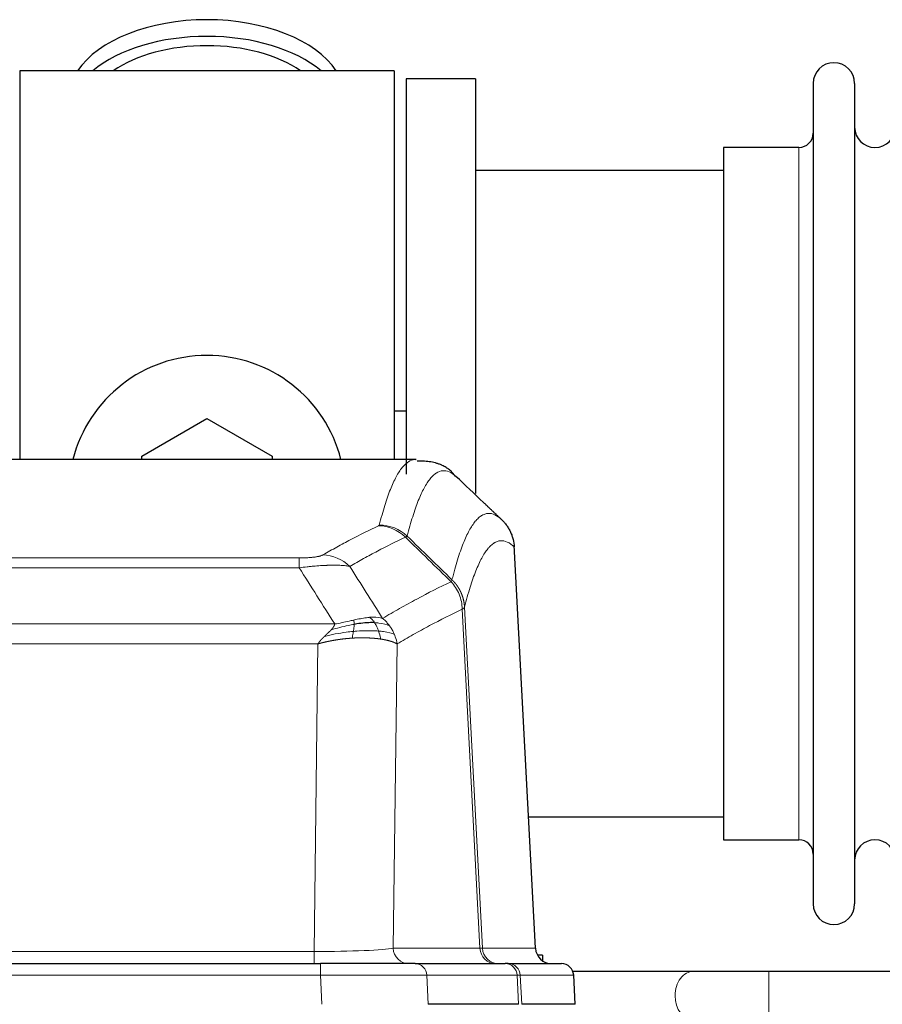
# Model space of a CAD drawing. Header units: inches. Extents: x 0 to 29700, y -16 to 21000.
# Tile 118 of 256: x 6086 to 6298, y 17496 to 17738. Entities that reach past the tile are written whole.
import ezdxf

# ---------------------------------------------------------------- set-up
doc = ezdxf.new("R2010")
doc.units = ezdxf.units.IN
doc.layers.add('1', color=7, linetype='Continuous', true_color=0xffffff)

msp = doc.modelspace()

# ---------------------------------------------------------------- linework, layer by layer
at = {"layer": '1', "color": 2, "linetype": 'Continuous', "lineweight": 25}
for p, q in [((6178.251, 17725.692), (6086.251, 17725.692)), ((6086.251, 17725.692), (6086.251, 17630.092)), ((6178.251, 17725.692), (6178.251, 17630.092)), ((6198.251, 17723.692), (6181.251, 17723.692)), ((6181.251, 17723.692), (6181.251, 17626.506)), ((6198.251, 17723.692), (6198.251, 17621.692)), ((6281.251, 17722.592), (6281.251, 17520.792)), ((6291.451, 17722.592), (6291.451, 17520.792)), ((6277.751, 17706.842), (6259.251, 17706.842)), ((6259.251, 17706.842), (6259.251, 17536.542)), ((6259.256, 17701.192), (6198.251, 17701.192)), ((6116.251, 17630.929), (6132.251, 17640.167)), ((6132.251, 17640.167), (6148.251, 17630.929)), ((6181.225, 17641.954), (6178.243, 17641.954)), ((6116.251, 17630.086), (6116.251, 17630.929)), ((6148.251, 17630.929), (6148.251, 17630.086)), ((6183.685, 17630.086), (5920.816, 17630.086)), ((6183.598, 17630.086), (6183.696, 17630.085)), ((6213.026, 17509.874), (6207.755, 17609.011)), ((6211.312, 17542.192), (6259.256, 17542.192)), ((6259.251, 17536.542), (6277.751, 17536.542)), ((6214.751, 17508.192), (6213.485, 17508.192)), ((6214.751, 17508.192), (6214.751, 17506.784)), ((5944.34, 17506.086), (6160.161, 17506.086)), ((6183.416, 17506.086), (6160.161, 17506.086)), ((6183.416, 17506.086), (6205.59, 17506.086)), ((6206.287, 17506.086), (6205.59, 17506.086)), ((6206.287, 17506.086), (6219.398, 17506.086)), ((6251.802, 17504.192), (6222.185, 17504.192)), ((6222.789, 17496.086), (6222.408, 17503.246)), ((6372.315, 17504.192), (6270.385, 17504.192)), ((6208.87, 17496.086), (6186.616, 17496.086)), ((6222.772, 17496.086), (6209.655, 17496.086))]:
    msp.add_line(p, q, dxfattribs=at)
at = {"layer": '1', "color": 110, "linetype": 'Continuous', "lineweight": 13}
for p, q in [((6277.751, 17706.842), (6277.751, 17536.542)), ((6213.014, 17509.877), (6207.766, 17608.573)), ((5949.579, 17605.88), (6154.922, 17605.88)), ((6154.922, 17603.463), (6154.922, 17605.88)), ((6154.922, 17603.463), (5949.579, 17603.463)), ((6199.367, 17509.877), (6195.015, 17593.269)), ((6195.571, 17593.746), (6199.948, 17509.877)), ((5940.848, 17589.633), (6163.653, 17589.633)), ((6159.54, 17584.734), (5944.961, 17584.734)), ((6158.572, 17509.051), (6159.54, 17584.734)), ((6178.972, 17584.724), (6178.015, 17509.877)), ((6178.015, 17509.877), (6199.367, 17509.877)), ((6199.948, 17509.877), (6213.014, 17509.877)), ((5945.929, 17509.051), (6158.572, 17509.051)), ((6158.572, 17506.086), (6158.572, 17509.051)), ((6160.161, 17506.086), (6160.161, 17503.243)), ((6160.161, 17503.243), (5944.34, 17503.243)), ((6160.454, 17496.086), (6160.161, 17503.243)), ((6208.497, 17503.243), (6186.323, 17503.243)), ((6186.323, 17503.243), (6186.616, 17496.086)), ((6208.87, 17496.086), (6208.497, 17503.243)), ((6222.392, 17503.243), (6209.281, 17503.243)), ((6209.281, 17503.243), (6209.655, 17496.086)), ((6222.772, 17496.086), (6222.392, 17503.243)), ((6270.385, 17492.192), (6270.385, 17504.192))]:
    msp.add_line(p, q, dxfattribs=at)
at = {"layer": '1', "color": 2, "linetype": 'Continuous', "lineweight": 25}
for centre, radius, start, end in [((6286.351, 17722.592), 5.1, 0, 180), ((6296.451, 17711.842), 5, 180, 0), ((6277.751, 17710.342), 3.5, 270, 0), ((6132.251, 17621.692), 34, 14.29875, 165.70125), ((6277.751, 17533.042), 3.5, 0, 90), ((6296.451, 17531.542), 5, 0, 180), ((6286.351, 17520.792), 5.1, 180, 0)]:
    msp.add_arc(centre, radius, start, end, dxfattribs=at)
for centre, major_axis, ratio, start_param, end_param in [((6132.251, 17718.761), (34, 0), 0.5735764, 0.3633693, 2.7782723), ((6132.251, 17714.665), (34, 0), 0.5735764, 0.6009523, 2.5406894), ((6132.251, 17714.665), (-30, 0), 0.5735764, 4.712389, 5.5877152), ((6132.251, 17714.665), (-30, 0), 0.5735764, 3.8370627, 4.712389), ((6217.006, 17510.086), (0, -4), 0.9993908, 4.7647489, 6.2831853), ((6219.398, 17503.086), (0, -3), 0.9993908, 1.6231562, 3.1415927)]:
    msp.add_ellipse(centre, major_axis=major_axis, ratio=ratio, start_param=start_param, end_param=end_param, dxfattribs=at)
at = {"layer": '1', "color": 110, "linetype": 'Continuous', "lineweight": 13}
for centre, major_axis, ratio, start_param, end_param in [((6174.43, 17603.869), (-4.281, 9.037), 0.9659395, 5.0815715, 5.8272089), ((6174.617, 17604.03), (-9.695, 2.45), 0.9931439, 4.2008878, 4.9582972), ((6160.769, 17596.723), (4.97, -8.677), 0.9635717, 1.8622888, 2.6052468), ((6158.652, 17510.086), (20.002, 0.052), 0.0517476, 4.708281, 6.0295934), ((6181.891, 17510.086), (0, 4), 0.9702957, 1.6231562, 3.1415927), ((6179.922, 17510.086), (-20.038, 0.208), 0.001459, 2.8976729, 3.1068244), ((6203.243, 17510.086), (0, -4), 0.9702957, 4.7647489, 6.2831853), ((6203.94, 17510.086), (0, -4), 0.9993908, 4.7647489, 6.2831853), ((6183.416, 17503.086), (0, -3), 0.9702957, 1.6231562, 3.1415927), ((6205.59, 17503.086), (0, -3), 0.9702957, 1.6231562, 3.1415927), ((6206.287, 17503.086), (0, -3), 0.9993908, 1.6231562, 3.1415927), ((6160.109, 17503.086), (27.018, 0.123), 0.0058026, 0.2445567, 1.5688664), ((6182.269, 17503.086), (27.029, 0.156), 0.000812, 0.0348973, 0.2440488), ((6251.802, 17498.192), (0, -6), 0.7432941, 3.1371748, 4.712389), ((6251.802, 17498.192), (0, -6), 0.7432941, 4.712389, 6.2831853)]:
    msp.add_ellipse(centre, major_axis=major_axis, ratio=ratio, start_param=start_param, end_param=end_param, dxfattribs=at)
for points, knots in [([(6174.617, 17613.965), (6175.055, 17615.704), (6175.945, 17618.901), (6176.866, 17621.535), (6177.568, 17623.3), (6177.804, 17623.853), (6178.28, 17624.89), (6178.52, 17625.373), (6179.245, 17626.716), (6179.736, 17627.47), (6180.36, 17628.237), (6180.485, 17628.382), (6180.736, 17628.654), (6181.115, 17629.034), (6181.497, 17629.336), (6182.268, 17629.833), (6182.881, 17630.057), (6183.504, 17630.086), (6183.598, 17630.086)], [0, 0, 0, 0, 0.1619105, 0.3238211, 0.3238211, 0.4047764, 0.4047764, 0.4857316, 0.4857316, 0.6476422, 0.6476422, 0.6881198, 0.6881198, 0.7285974, 0.8095527, 0.8095527, 0.9714633, 1, 1, 1, 1]), ([(6193.459, 17625.94), (6192.901, 17626.452), (6191.799, 17627.196), (6190.189, 17627.467), (6189.146, 17627.085), (6188.374, 17626.588), (6187.991, 17626.286), (6187.612, 17625.905), (6187.36, 17625.634), (6187.235, 17625.489), (6186.611, 17624.722), (6186.119, 17623.968), (6185.392, 17622.625), (6185.152, 17622.142), (6184.676, 17621.107), (6184.44, 17620.554), (6183.737, 17618.79), (6182.815, 17616.158), (6181.923, 17612.964), (6181.485, 17611.227)], [0, 0, 0, 0, 0.125, 0.25, 0.375, 0.375, 0.4375, 0.46875, 0.46875, 0.5, 0.5, 0.625, 0.625, 0.6875, 0.6875, 0.75, 0.75, 0.875, 1, 1, 1, 1]), ([(6192.482, 17600.512), (6192.538, 17600.734), (6192.593, 17600.955), (6192.706, 17601.391), (6192.874, 17602.039), (6193.27, 17603.502), (6193.613, 17604.673), (6194.306, 17606.908), (6195.247, 17609.595), (6196.705, 17612.752), (6197.709, 17614.275), (6198.283, 17614.967), (6198.347, 17615.042), (6198.475, 17615.186), (6198.668, 17615.397), (6199.119, 17615.839), (6199.511, 17616.137), (6199.839, 17616.339), (6199.905, 17616.377), (6200.037, 17616.449), (6200.235, 17616.549), (6200.7, 17616.737), (6201.103, 17616.815), (6201.915, 17616.861), (6203.012, 17616.632), (6204.14, 17615.817), (6204.711, 17615.263)], [0, 0, 0, 0, 0.015625, 0.015625, 0.03125, 0.0625, 0.125, 0.125, 0.25, 0.375, 0.5, 0.5, 0.515625, 0.515625, 0.53125, 0.5625, 0.625, 0.625, 0.640625, 0.640625, 0.65625, 0.6875, 0.75, 0.75, 0.875, 1, 1, 1, 1]), ([(6160.769, 17606.629), (6161.903, 17607.281), (6163.038, 17607.92), (6165.31, 17609.17), (6166.448, 17609.782), (6169.863, 17611.575), (6172.145, 17612.717), (6174.43, 17613.804)], [0, 0, 0, 0, 0.25, 0.25, 0.5, 0.5, 1, 1, 1, 1]), ([(6174.617, 17613.965), (6174.611, 17613.938), (6174.592, 17613.911), (6174.529, 17613.857), (6174.486, 17613.83), (6174.43, 17613.804)], [0, 0, 0, 0, 0.5, 0.5, 1, 1, 1, 1]), ([(6181.026, 17610.987), (6178.738, 17609.898), (6176.454, 17608.755), (6173.035, 17606.96), (6171.896, 17606.348), (6169.621, 17605.096), (6168.484, 17604.457), (6167.349, 17603.804)], [0, 0, 0, 0, 0.5, 0.5, 0.75, 0.75, 1, 1, 1, 1]), ([(6207.766, 17608.573), (6207.197, 17609.118), (6206.072, 17609.918), (6204.978, 17610.135), (6204.169, 17610.079), (6203.767, 17609.997), (6203.303, 17609.806), (6203.105, 17609.703), (6202.974, 17609.631), (6202.908, 17609.592), (6202.58, 17609.387), (6202.19, 17609.087), (6201.74, 17608.641), (6201.548, 17608.429), (6201.42, 17608.283), (6201.357, 17608.208), (6200.784, 17607.512), (6199.783, 17605.985), (6198.328, 17602.824), (6196.922, 17598.793), (6196.016, 17595.525), (6195.571, 17593.746)], [0, 0, 0, 0, 0.125, 0.25, 0.25, 0.3125, 0.34375, 0.359375, 0.359375, 0.375, 0.375, 0.4375, 0.46875, 0.484375, 0.484375, 0.5, 0.5, 0.625, 0.75, 0.875, 1, 1, 1, 1]), ([(6160.769, 17606.629), (6160.748, 17606.617), (6160.726, 17606.605), (6160.68, 17606.581), (6160.655, 17606.569), (6160.58, 17606.533), (6160.526, 17606.51), (6160.408, 17606.463), (6160.344, 17606.44), (6160.208, 17606.394), (6160.134, 17606.371), (6159.977, 17606.327), (6159.893, 17606.305), (6159.758, 17606.272), (6159.711, 17606.262), (6159.615, 17606.24), (6159.565, 17606.23), (6159.411, 17606.199), (6159.303, 17606.179), (6159.075, 17606.14), (6158.955, 17606.121), (6158.766, 17606.094), (6158.669, 17606.081), (6158.568, 17606.068), (6158.5, 17606.06), (6158.465, 17606.056), (6158.29, 17606.035), (6158.146, 17606.02), (6157.699, 17605.978), (6157.382, 17605.954), (6156.962, 17605.93), (6156.877, 17605.926), (6156.704, 17605.917), (6156.617, 17605.914), (6156.356, 17605.903), (6156.18, 17605.897), (6155.825, 17605.888), (6155.646, 17605.885), (6155.286, 17605.881), (6155.104, 17605.88), (6154.922, 17605.88)], [0, 0, 0, 0, 0.03125, 0.03125, 0.0625, 0.0625, 0.125, 0.125, 0.1875, 0.1875, 0.25, 0.25, 0.3125, 0.3125, 0.34375, 0.34375, 0.375, 0.375, 0.4375, 0.4375, 0.5, 0.5, 0.53125, 0.546875, 0.546875, 0.5625, 0.5625, 0.625, 0.625, 0.75, 0.75, 0.78125, 0.78125, 0.8125, 0.8125, 0.875, 0.875, 0.9375, 0.9375, 1, 1, 1, 1]), ([(6167.349, 17603.804), (6167.051, 17603.86), (6166.725, 17603.907), (6166.012, 17603.987), (6165.625, 17604.019), (6164.997, 17604.054), (6164.725, 17604.066), (6164.44, 17604.075), (6164.325, 17604.078), (6164.267, 17604.079), (6164.091, 17604.083), (6163.972, 17604.085), (6163.37, 17604.092), (6162.861, 17604.088), (6162.189, 17604.071), (6162.052, 17604.067), (6161.845, 17604.06), (6161.776, 17604.058), (6161.636, 17604.053), (6161.566, 17604.05), (6161.214, 17604.036), (6160.927, 17604.022), (6160.051, 17603.973), (6159.446, 17603.93), (6158.743, 17603.872), (6158.664, 17603.865), (6158.506, 17603.852), (6158.427, 17603.845), (6158.189, 17603.824), (6158.03, 17603.809), (6157.55, 17603.763), (6157.228, 17603.731), (6156.252, 17603.627), (6155.592, 17603.549), (6154.922, 17603.463)], [0, 0, 0, 0, 0.125, 0.125, 0.25, 0.25, 0.3125, 0.328125, 0.328125, 0.34375, 0.34375, 0.375, 0.375, 0.5, 0.5, 0.53125, 0.53125, 0.546875, 0.546875, 0.5625, 0.5625, 0.625, 0.625, 0.75, 0.75, 0.765625, 0.765625, 0.78125, 0.78125, 0.8125, 0.8125, 0.875, 0.875, 1, 1, 1, 1]), ([(6175.416, 17591.01), (6176.814, 17591.844), (6178.213, 17592.657), (6181.016, 17594.242), (6182.418, 17595.014), (6186.632, 17597.269), (6189.448, 17598.69), (6192.27, 17600.029)], [0, 0, 0, 0, 0.25, 0.25, 0.5, 0.5, 1, 1, 1, 1]), ([(6192.482, 17600.512), (6192.461, 17600.463), (6192.445, 17600.387), (6192.387, 17600.214), (6192.345, 17600.117), (6192.27, 17600.029)], [0, 0, 0, 0, 0.5, 0.5, 1, 1, 1, 1]), ([(6192.27, 17600.029), (6192.678, 17599.584), (6193.051, 17599.099), (6193.71, 17598.062), (6193.995, 17597.509), (6194.467, 17596.357), (6194.652, 17595.757), (6194.916, 17594.528), (6194.994, 17593.9), (6195.015, 17593.269)], [0, 0, 0, 0, 0.25, 0.25, 0.5, 0.5, 0.75, 0.75, 1, 1, 1, 1]), ([(6192.482, 17600.512), (6192.494, 17600.499), (6192.52, 17600.475), (6192.558, 17600.438), (6192.596, 17600.4), (6192.634, 17600.362), (6192.672, 17600.323), (6192.711, 17600.283), (6192.749, 17600.243), (6192.788, 17600.203), (6192.827, 17600.162), (6192.866, 17600.121), (6192.904, 17600.079), (6192.943, 17600.036), (6192.982, 17599.993), (6193.021, 17599.949), (6193.061, 17599.905), (6193.1, 17599.86), (6193.139, 17599.814), (6193.178, 17599.768), (6193.217, 17599.722), (6193.256, 17599.675), (6193.296, 17599.627), (6193.335, 17599.579), (6193.374, 17599.53), (6193.413, 17599.48), (6193.452, 17599.43), (6193.492, 17599.379), (6193.531, 17599.328), (6193.57, 17599.276), (6193.609, 17599.224), (6193.647, 17599.17), (6193.686, 17599.117), (6193.725, 17599.062), (6193.764, 17599.007), (6193.802, 17598.952), (6193.84, 17598.895), (6193.879, 17598.838), (6193.917, 17598.781), (6193.955, 17598.723), (6193.993, 17598.664), (6194.03, 17598.605), (6194.068, 17598.544), (6194.105, 17598.484), (6194.142, 17598.422), (6194.179, 17598.36), (6194.216, 17598.298), (6194.252, 17598.234), (6194.288, 17598.17), (6194.324, 17598.106), (6194.36, 17598.04), (6194.395, 17597.974), (6194.431, 17597.908), (6194.466, 17597.84), (6194.5, 17597.772), (6194.534, 17597.704), (6194.568, 17597.635), (6194.602, 17597.565), (6194.635, 17597.494), (6194.67, 17597.418), (6194.707, 17597.336), (6194.746, 17597.249), (6194.783, 17597.162), (6194.82, 17597.074), (6194.856, 17596.986), (6194.891, 17596.897), (6194.925, 17596.808), (6194.959, 17596.719), (6194.991, 17596.629), (6195.023, 17596.54), (6195.054, 17596.45), (6195.084, 17596.359), (6195.113, 17596.269), (6195.141, 17596.178), (6195.169, 17596.087), (6195.195, 17595.995), (6195.221, 17595.903), (6195.246, 17595.811), (6195.27, 17595.719), (6195.293, 17595.627), (6195.315, 17595.534), (6195.337, 17595.442), (6195.357, 17595.349), (6195.377, 17595.255), (6195.396, 17595.162), (6195.414, 17595.069), (6195.431, 17594.975), (6195.447, 17594.881), (6195.462, 17594.787), (6195.477, 17594.693), (6195.49, 17594.599), (6195.503, 17594.504), (6195.514, 17594.41), (6195.525, 17594.315), (6195.535, 17594.22), (6195.544, 17594.126), (6195.552, 17594.031), (6195.56, 17593.936), (6195.566, 17593.841), (6195.569, 17593.777), (6195.571, 17593.746)], [0, 0, 0, 0, 0.0069372, 0.0139334, 0.0209887, 0.028103, 0.0352764, 0.0425088, 0.0498003, 0.0571509, 0.0645605, 0.0720292, 0.0795569, 0.0871437, 0.0947896, 0.1024945, 0.1102584, 0.1180815, 0.1259636, 0.1339048, 0.141905, 0.1499643, 0.1580827, 0.1662601, 0.1744966, 0.1827922, 0.1911468, 0.1995605, 0.2080333, 0.2165651, 0.225156, 0.233806, 0.2425151, 0.2512832, 0.2601104, 0.2689967, 0.277942, 0.2869465, 0.29601, 0.3051325, 0.3143142, 0.3235549, 0.3328547, 0.3422136, 0.3516315, 0.3611085, 0.3706446, 0.3802398, 0.3898941, 0.3996074, 0.4093798, 0.4192113, 0.4291019, 0.4390515, 0.4490602, 0.459128, 0.4692549, 0.4794409, 0.4896859, 0.4999901, 0.5124905, 0.524991, 0.5374914, 0.5499918, 0.5624922, 0.5749926, 0.587493, 0.5999934, 0.6124937, 0.6249941, 0.6374944, 0.6499948, 0.6624951, 0.6749954, 0.6874957, 0.699996, 0.7124963, 0.7249966, 0.7374968, 0.7499971, 0.7624973, 0.7749976, 0.7874978, 0.799998, 0.8124982, 0.8249984, 0.8374986, 0.8499988, 0.8624989, 0.8749991, 0.8874992, 0.8999993, 0.9124995, 0.9249996, 0.9374997, 0.9499998, 0.9624998, 0.9749999, 0.9875, 1, 1, 1, 1]), ([(6195.015, 17593.269), (6192.329, 17591.994), (6189.649, 17590.644), (6185.639, 17588.508), (6184.303, 17587.777), (6181.636, 17586.279), (6180.303, 17585.511), (6178.972, 17584.724)], [0, 0, 0, 0, 0.5, 0.5, 0.75, 0.75, 1, 1, 1, 1]), ([(6195.571, 17593.746), (6195.571, 17593.744), (6195.569, 17593.74), (6195.566, 17593.729), (6195.559, 17593.712), (6195.547, 17593.689), (6195.529, 17593.659), (6195.5, 17593.622), (6195.458, 17593.578), (6195.414, 17593.54), (6195.376, 17593.51), (6195.351, 17593.491), (6195.324, 17593.472), (6195.298, 17593.453), (6195.27, 17593.435), (6195.242, 17593.416), (6195.214, 17593.397), (6195.186, 17593.379), (6195.157, 17593.36), (6195.129, 17593.342), (6195.1, 17593.324), (6195.072, 17593.305), (6195.043, 17593.287), (6195.024, 17593.275), (6195.015, 17593.269)], [0, 0, 0, 0, 0.0092499, 0.0337179, 0.073404, 0.128308, 0.1984299, 0.2837694, 0.3843264, 0.5001005, 0.5424888, 0.5838484, 0.6241794, 0.6634821, 0.7017567, 0.7390032, 0.7752221, 0.8104134, 0.8445775, 0.8777146, 0.909825, 0.9409091, 0.9709673, 1, 1, 1, 1]), ([(6162.783, 17588.189), (6162.791, 17588.198), (6162.806, 17588.215), (6162.83, 17588.241), (6162.853, 17588.266), (6162.876, 17588.292), (6162.899, 17588.317), (6162.921, 17588.342), (6162.943, 17588.367), (6162.965, 17588.392), (6162.986, 17588.417), (6163.007, 17588.442), (6163.028, 17588.466), (6163.048, 17588.491), (6163.068, 17588.515), (6163.088, 17588.54), (6163.107, 17588.564), (6163.126, 17588.588), (6163.145, 17588.611), (6163.163, 17588.635), (6163.181, 17588.659), (6163.199, 17588.682), (6163.216, 17588.706), (6163.233, 17588.729), (6163.25, 17588.752), (6163.266, 17588.775), (6163.282, 17588.798), (6163.298, 17588.82), (6163.313, 17588.843), (6163.328, 17588.866), (6163.343, 17588.888), (6163.357, 17588.91), (6163.371, 17588.932), (6163.385, 17588.954), (6163.398, 17588.976), (6163.411, 17588.998), (6163.424, 17589.02), (6163.436, 17589.041), (6163.448, 17589.062), (6163.46, 17589.084), (6163.471, 17589.105), (6163.483, 17589.126), (6163.493, 17589.147), (6163.504, 17589.168), (6163.514, 17589.188), (6163.523, 17589.209), (6163.533, 17589.229), (6163.542, 17589.25), (6163.551, 17589.27), (6163.559, 17589.29), (6163.567, 17589.31), (6163.575, 17589.33), (6163.582, 17589.35), (6163.589, 17589.369), (6163.596, 17589.389), (6163.602, 17589.408), (6163.608, 17589.428), (6163.614, 17589.447), (6163.62, 17589.466), (6163.625, 17589.485), (6163.629, 17589.504), (6163.634, 17589.523), (6163.638, 17589.541), (6163.642, 17589.56), (6163.645, 17589.578), (6163.648, 17589.597), (6163.651, 17589.615), (6163.652, 17589.627), (6163.653, 17589.633)], [0, 0, 0, 0, 0.0185022, 0.0368847, 0.0551481, 0.073293, 0.0913199, 0.1092294, 0.1270222, 0.1446988, 0.1622598, 0.1797059, 0.1970378, 0.2142561, 0.2313614, 0.2483544, 0.265236, 0.2820066, 0.2986672, 0.3152184, 0.331661, 0.3479958, 0.3642235, 0.380345, 0.3963611, 0.4122725, 0.4280803, 0.4437851, 0.459388, 0.4748898, 0.4902915, 0.5055939, 0.5207981, 0.535905, 0.5509156, 0.565831, 0.5806521, 0.5953801, 0.6100159, 0.6245607, 0.6390157, 0.6533819, 0.6676604, 0.6818526, 0.6959596, 0.7099825, 0.7239227, 0.7377815, 0.75156, 0.7652597, 0.7788818, 0.7924277, 0.8058989, 0.8192966, 0.8326224, 0.8458776, 0.8590638, 0.8721825, 0.8852351, 0.8982233, 0.9111485, 0.9240124, 0.9368166, 0.9495628, 0.9622525, 0.9748874, 0.9874694, 1, 1, 1, 1]), ([(6168.421, 17589.543), (6167.964, 17589.465), (6167.5, 17589.377), (6165.629, 17588.987), (6164.193, 17588.611), (6162.783, 17588.189)], [0, 0, 0, 0, 0.25, 0.25, 1, 1, 1, 1]), ([(6168.271, 17590.576), (6167.911, 17590.496), (6167.543, 17590.413), (6166.05, 17590.078), (6164.874, 17589.822), (6163.653, 17589.633)], [0, 0, 0, 0, 0.25, 0.25, 1, 1, 1, 1]), ([(6168.253, 17587.801), (6168.265, 17587.879), (6168.276, 17587.956), (6168.321, 17588.266), (6168.35, 17588.498), (6168.394, 17588.942), (6168.409, 17589.155), (6168.419, 17589.418), (6168.421, 17589.481), (6168.421, 17589.543)], [0, 0, 0, 0, 0.125, 0.125, 0.5, 0.5, 0.875, 0.875, 1, 1, 1, 1]), ([(6172.24, 17591.272), (6172.091, 17591.259), (6171.94, 17591.243), (6171.325, 17591.172), (6170.846, 17591.097), (6169.852, 17590.916), (6169.337, 17590.809), (6168.63, 17590.656), (6168.451, 17590.616), (6168.271, 17590.576)], [0, 0, 0, 0, 0.125, 0.125, 0.5, 0.5, 0.875, 0.875, 1, 1, 1, 1]), ([(6168.421, 17589.543), (6168.423, 17589.667), (6168.421, 17589.783), (6168.408, 17590.048), (6168.392, 17590.186), (6168.344, 17590.415), (6168.312, 17590.507), (6168.271, 17590.576)], [0, 0, 0, 0, 0.25, 0.25, 0.625, 0.625, 1, 1, 1, 1]), ([(6175.416, 17591.01), (6174.723, 17591.235), (6173.957, 17591.329), (6172.83, 17591.313), (6172.539, 17591.297), (6172.24, 17591.272)], [0, 0, 0, 0, 0.75, 0.75, 1, 1, 1, 1]), ([(6173.465, 17589.949), (6173.366, 17590.099), (6173.265, 17590.241), (6173.008, 17590.569), (6172.85, 17590.743), (6172.54, 17591.044), (6172.387, 17591.17), (6172.24, 17591.272)], [0, 0, 0, 0, 0.25, 0.25, 0.625, 0.625, 1, 1, 1, 1]), ([(6177.123, 17589.203), (6176.424, 17589.534), (6175.554, 17589.759), (6174.193, 17589.911), (6173.836, 17589.936), (6173.465, 17589.949)], [0, 0, 0, 0, 0.75, 0.75, 1, 1, 1, 1]), ([(6174.451, 17587.887), (6174.42, 17587.977), (6174.387, 17588.068), (6174.253, 17588.432), (6174.14, 17588.704), (6173.891, 17589.229), (6173.754, 17589.482), (6173.563, 17589.797), (6173.514, 17589.874), (6173.465, 17589.949)], [0, 0, 0, 0, 0.125, 0.125, 0.5, 0.5, 0.875, 0.875, 1, 1, 1, 1]), ([(6177.123, 17589.203), (6177, 17589.369), (6176.872, 17589.532), (6176.54, 17589.929), (6176.329, 17590.159), (6175.887, 17590.599), (6175.656, 17590.81), (6175.416, 17591.01)], [0, 0, 0, 0, 0.25, 0.25, 0.625, 0.625, 1, 1, 1, 1]), ([(6161.111, 17586.571), (6161.125, 17586.584), (6161.154, 17586.612), (6161.195, 17586.652), (6161.236, 17586.691), (6161.275, 17586.729), (6161.314, 17586.766), (6161.351, 17586.802), (6161.387, 17586.836), (6161.423, 17586.87), (6161.457, 17586.903), (6161.49, 17586.934), (6161.522, 17586.965), (6161.553, 17586.994), (6161.583, 17587.022), (6161.612, 17587.05), (6161.64, 17587.076), (6161.667, 17587.101), (6161.693, 17587.125), (6161.717, 17587.149), (6161.741, 17587.171), (6161.764, 17587.192), (6161.785, 17587.212), (6161.806, 17587.231), (6161.825, 17587.249), (6161.843, 17587.266), (6161.861, 17587.283), (6161.877, 17587.298), (6161.892, 17587.312), (6161.906, 17587.325), (6161.92, 17587.337), (6161.932, 17587.348), (6161.943, 17587.359), (6161.953, 17587.368), (6161.962, 17587.376), (6161.969, 17587.384), (6161.976, 17587.39), (6161.982, 17587.395), (6161.987, 17587.4), (6161.999, 17587.411), (6162.02, 17587.431), (6162.049, 17587.458), (6162.077, 17587.486), (6162.106, 17587.513), (6162.134, 17587.539), (6162.161, 17587.566), (6162.189, 17587.592), (6162.216, 17587.618), (6162.242, 17587.644), (6162.269, 17587.669), (6162.295, 17587.694), (6162.32, 17587.719), (6162.346, 17587.744), (6162.371, 17587.769), (6162.395, 17587.793), (6162.42, 17587.817), (6162.444, 17587.841), (6162.467, 17587.864), (6162.491, 17587.888), (6162.514, 17587.911), (6162.536, 17587.933), (6162.559, 17587.956), (6162.581, 17587.978), (6162.602, 17588), (6162.624, 17588.022), (6162.645, 17588.044), (6162.665, 17588.065), (6162.686, 17588.086), (6162.706, 17588.107), (6162.725, 17588.128), (6162.745, 17588.149), (6162.764, 17588.169), (6162.776, 17588.182), (6162.783, 17588.189)], [0, 0, 0, 0, 0.0247661, 0.0489206, 0.0724636, 0.0953949, 0.1177147, 0.1394229, 0.1605195, 0.1810045, 0.2008779, 0.2201398, 0.23879, 0.2568287, 0.2742558, 0.2910713, 0.3072753, 0.3228676, 0.3378484, 0.3522176, 0.3659752, 0.3791212, 0.3916556, 0.4035785, 0.4148897, 0.4255894, 0.4356775, 0.445154, 0.454019, 0.4622723, 0.4699141, 0.4769443, 0.4833629, 0.48917, 0.4943654, 0.4989493, 0.5029216, 0.5062824, 0.5090316, 0.5111692, 0.5284651, 0.5456049, 0.5625886, 0.5794163, 0.5960881, 0.612604, 0.6289642, 0.6451687, 0.6612176, 0.6771111, 0.6928491, 0.7084319, 0.7238594, 0.7391318, 0.7542492, 0.7692118, 0.7840195, 0.7986726, 0.8131712, 0.8275153, 0.8417051, 0.8557408, 0.8696224, 0.8833501, 0.8969241, 0.9103445, 0.9236114, 0.936725, 0.9496856, 0.9624932, 0.975148, 0.9876502, 1, 1, 1, 1]), ([(6168.253, 17587.801), (6167.675, 17587.748), (6167.087, 17587.682), (6164.713, 17587.369), (6162.884, 17587.023), (6161.111, 17586.571)], [0, 0, 0, 0, 0.25, 0.25, 1, 1, 1, 1]), ([(6167.938, 17586.151), (6167.971, 17586.313), (6168.011, 17586.499), (6168.092, 17586.901), (6168.135, 17587.118), (6168.203, 17587.493), (6168.228, 17587.647), (6168.253, 17587.801)], [0, 0, 0, 0, 0.375, 0.375, 0.75, 0.75, 1, 1, 1, 1]), ([(6174.451, 17587.887), (6174.233, 17587.904), (6174.009, 17587.92), (6173.091, 17587.972), (6172.35, 17587.988), (6170.785, 17587.97), (6169.962, 17587.935), (6168.828, 17587.852), (6168.542, 17587.828), (6168.253, 17587.801)], [0, 0, 0, 0, 0.125, 0.125, 0.5, 0.5, 0.875, 0.875, 1, 1, 1, 1]), ([(6178.333, 17587.063), (6177.721, 17587.348), (6176.825, 17587.588), (6175.295, 17587.805), (6174.885, 17587.851), (6174.451, 17587.887)], [0, 0, 0, 0, 0.75, 0.75, 1, 1, 1, 1]), ([(6174.941, 17585.925), (6174.869, 17586.326), (6174.77, 17586.82), (6174.568, 17587.525), (6174.512, 17587.705), (6174.451, 17587.887)], [0, 0, 0, 0, 0.75, 0.75, 1, 1, 1, 1]), ([(6178.333, 17587.063), (6178.294, 17587.157), (6178.254, 17587.251), (6178.086, 17587.624), (6177.947, 17587.898), (6177.644, 17588.435), (6177.48, 17588.697), (6177.244, 17589.036), (6177.184, 17589.12), (6177.123, 17589.203)], [0, 0, 0, 0, 0.125, 0.125, 0.5, 0.5, 0.875, 0.875, 1, 1, 1, 1]), ([(6178.972, 17584.724), (6178.888, 17585.321), (6178.746, 17585.914), (6178.483, 17586.683), (6178.411, 17586.874), (6178.333, 17587.063)], [0, 0, 0, 0, 0.75, 0.75, 1, 1, 1, 1]), ([(6159.54, 17584.734), (6159.546, 17584.743), (6159.556, 17584.76), (6159.573, 17584.785), (6159.589, 17584.811), (6159.606, 17584.837), (6159.624, 17584.864), (6159.642, 17584.89), (6159.66, 17584.917), (6159.678, 17584.944), (6159.697, 17584.972), (6159.717, 17584.999), (6159.737, 17585.027), (6159.757, 17585.055), (6159.777, 17585.083), (6159.798, 17585.111), (6159.82, 17585.14), (6159.842, 17585.169), (6159.864, 17585.198), (6159.886, 17585.227), (6159.909, 17585.257), (6159.933, 17585.287), (6159.956, 17585.317), (6159.98, 17585.347), (6160.005, 17585.377), (6160.03, 17585.408), (6160.055, 17585.439), (6160.081, 17585.47), (6160.107, 17585.501), (6160.134, 17585.533), (6160.16, 17585.565), (6160.188, 17585.597), (6160.215, 17585.629), (6160.243, 17585.661), (6160.272, 17585.694), (6160.301, 17585.727), (6160.33, 17585.76), (6160.36, 17585.793), (6160.39, 17585.826), (6160.42, 17585.86), (6160.451, 17585.893), (6160.482, 17585.927), (6160.514, 17585.962), (6160.546, 17585.996), (6160.578, 17586.031), (6160.611, 17586.065), (6160.644, 17586.1), (6160.678, 17586.135), (6160.712, 17586.171), (6160.746, 17586.206), (6160.781, 17586.242), (6160.816, 17586.278), (6160.852, 17586.314), (6160.887, 17586.35), (6160.924, 17586.386), (6160.96, 17586.423), (6160.998, 17586.46), (6161.035, 17586.497), (6161.073, 17586.534), (6161.098, 17586.558), (6161.111, 17586.571)], [0, 0, 0, 0, 0.0121901, 0.0245516, 0.0370849, 0.0497905, 0.0626689, 0.0757204, 0.0889455, 0.1023447, 0.1159182, 0.1296666, 0.14359, 0.1576889, 0.1719636, 0.1864145, 0.2010418, 0.2158458, 0.2308268, 0.2459852, 0.261321, 0.2768347, 0.2925265, 0.3083966, 0.3244452, 0.3406727, 0.357079, 0.3736646, 0.3904296, 0.4073742, 0.4244986, 0.4418029, 0.4592875, 0.4769523, 0.4947976, 0.5128236, 0.5310305, 0.5494183, 0.5679872, 0.5867374, 0.605669, 0.6247822, 0.644077, 0.6635537, 0.6832123, 0.7030529, 0.7230758, 0.7432809, 0.7636685, 0.7842385, 0.8049912, 0.8259267, 0.8470449, 0.8683461, 0.8898303, 0.9114976, 0.9333482, 0.955382, 0.9775993, 1, 1, 1, 1]), ([(6167.938, 17586.151), (6167.916, 17586.149), (6167.873, 17586.147), (6167.808, 17586.142), (6167.743, 17586.138), (6167.678, 17586.134), (6167.613, 17586.129), (6167.548, 17586.124), (6167.483, 17586.119), (6167.418, 17586.115), (6167.352, 17586.11), (6167.287, 17586.104), (6167.222, 17586.099), (6167.157, 17586.094), (6167.092, 17586.088), (6167.027, 17586.083), (6166.961, 17586.077), (6166.896, 17586.072), (6166.831, 17586.066), (6166.766, 17586.06), (6166.7, 17586.054), (6166.635, 17586.048), (6166.57, 17586.041), (6166.505, 17586.035), (6166.439, 17586.028), (6166.374, 17586.022), (6166.309, 17586.015), (6166.244, 17586.008), (6166.179, 17586.001), (6166.113, 17585.994), (6166.048, 17585.987), (6165.983, 17585.98), (6165.918, 17585.973), (6165.852, 17585.965), (6165.787, 17585.958), (6165.722, 17585.95), (6165.657, 17585.943), (6165.592, 17585.935), (6165.527, 17585.927), (6165.462, 17585.919), (6165.396, 17585.911), (6165.331, 17585.903), (6165.266, 17585.894), (6165.201, 17585.886), (6165.136, 17585.877), (6165.071, 17585.869), (6165.006, 17585.86), (6164.941, 17585.851), (6164.876, 17585.842), (6164.812, 17585.833), (6164.747, 17585.824), (6164.682, 17585.815), (6164.617, 17585.805), (6164.552, 17585.796), (6164.487, 17585.786), (6164.423, 17585.777), (6164.358, 17585.767), (6164.293, 17585.757), (6164.229, 17585.747), (6164.164, 17585.737), (6164.1, 17585.727), (6164.035, 17585.717), (6163.971, 17585.707), (6163.906, 17585.696), (6163.842, 17585.686), (6163.778, 17585.675), (6163.713, 17585.664), (6163.649, 17585.654), (6163.585, 17585.643), (6163.521, 17585.632), (6163.456, 17585.621), (6163.392, 17585.609), (6163.328, 17585.598), (6163.264, 17585.587), (6163.2, 17585.575), (6163.136, 17585.564), (6163.073, 17585.552), (6163.009, 17585.54), (6162.945, 17585.528), (6162.881, 17585.516), (6162.818, 17585.504), (6162.754, 17585.492), (6162.691, 17585.48), (6162.627, 17585.468), (6162.564, 17585.455), (6162.5, 17585.443), (6162.437, 17585.43), (6162.374, 17585.417), (6162.311, 17585.404), (6162.247, 17585.392), (6162.184, 17585.379), (6162.121, 17585.365), (6162.058, 17585.352), (6161.996, 17585.339), (6161.933, 17585.326), (6161.87, 17585.312), (6161.807, 17585.299), (6161.745, 17585.285), (6161.682, 17585.271), (6161.62, 17585.257), (6161.557, 17585.243), (6161.495, 17585.229), (6161.433, 17585.215), (6161.37, 17585.201), (6161.308, 17585.187), (6161.246, 17585.173), (6161.184, 17585.158), (6161.122, 17585.144), (6161.061, 17585.129), (6160.999, 17585.114), (6160.937, 17585.099), (6160.876, 17585.084), (6160.814, 17585.069), (6160.753, 17585.054), (6160.691, 17585.039), (6160.63, 17585.024), (6160.569, 17585.009), (6160.507, 17584.993), (6160.446, 17584.978), (6160.385, 17584.962), (6160.325, 17584.946), (6160.264, 17584.93), (6160.203, 17584.915), (6160.142, 17584.899), (6160.082, 17584.883), (6160.021, 17584.866), (6159.961, 17584.85), (6159.901, 17584.834), (6159.84, 17584.818), (6159.78, 17584.801), (6159.72, 17584.784), (6159.66, 17584.768), (6159.6, 17584.751), (6159.56, 17584.74), (6159.54, 17584.734)], [0, 0, 0, 0, 0.0081592, 0.0163092, 0.0244501, 0.0325819, 0.0407045, 0.0488181, 0.0569225, 0.0650178, 0.0731041, 0.0811812, 0.0892493, 0.0973083, 0.1053581, 0.113399, 0.1214307, 0.1294534, 0.137467, 0.1454716, 0.1534671, 0.1614536, 0.169431, 0.1773994, 0.1853588, 0.1933091, 0.2012504, 0.2091827, 0.217106, 0.2250203, 0.2329256, 0.2408219, 0.2487092, 0.2565875, 0.2644568, 0.2723172, 0.2801686, 0.288011, 0.2958444, 0.303669, 0.3114845, 0.3192911, 0.3270888, 0.3348775, 0.3426574, 0.3504282, 0.3581902, 0.3659433, 0.3736874, 0.3814227, 0.389149, 0.3968665, 0.4045751, 0.4122748, 0.4199656, 0.4276476, 0.4353206, 0.4429849, 0.4506403, 0.4582868, 0.4659245, 0.4735534, 0.4811734, 0.4887846, 0.496387, 0.5039805, 0.5115653, 0.5191413, 0.5267084, 0.5342668, 0.5418164, 0.5493572, 0.5568893, 0.5644125, 0.5719271, 0.5794328, 0.5869298, 0.5944181, 0.6018976, 0.6093684, 0.6168305, 0.6242839, 0.6317285, 0.6391644, 0.6465917, 0.6540102, 0.6614201, 0.6688212, 0.6762137, 0.6835975, 0.6909727, 0.6983392, 0.705697, 0.7130462, 0.7203868, 0.7277187, 0.735042, 0.7423567, 0.7496628, 0.7569603, 0.7642491, 0.7715294, 0.7788011, 0.7860642, 0.7933187, 0.8005646, 0.807802, 0.8150309, 0.8222512, 0.8294629, 0.8366661, 0.8438608, 0.851047, 0.8582246, 0.8653938, 0.8725544, 0.8797065, 0.8868502, 0.8939854, 0.9011121, 0.9082303, 0.9153401, 0.9224414, 0.9295343, 0.9366187, 0.9436947, 0.9507623, 0.9578214, 0.9648722, 0.9719145, 0.9789485, 0.985974, 0.9929912, 1, 1, 1, 1]), ([(6174.941, 17585.925), (6174.926, 17585.928), (6174.897, 17585.932), (6174.852, 17585.938), (6174.808, 17585.945), (6174.764, 17585.951), (6174.719, 17585.957), (6174.675, 17585.963), (6174.63, 17585.969), (6174.585, 17585.975), (6174.54, 17585.981), (6174.495, 17585.987), (6174.45, 17585.992), (6174.405, 17585.998), (6174.359, 17586.004), (6174.314, 17586.009), (6174.268, 17586.015), (6174.223, 17586.02), (6174.177, 17586.025), (6174.131, 17586.031), (6174.085, 17586.036), (6174.039, 17586.041), (6173.993, 17586.046), (6173.947, 17586.051), (6173.901, 17586.056), (6173.855, 17586.061), (6173.808, 17586.066), (6173.762, 17586.07), (6173.715, 17586.075), (6173.669, 17586.079), (6173.622, 17586.084), (6173.575, 17586.088), (6173.528, 17586.093), (6173.481, 17586.097), (6173.434, 17586.101), (6173.387, 17586.105), (6173.34, 17586.109), (6173.293, 17586.113), (6173.246, 17586.117), (6173.198, 17586.121), (6173.151, 17586.125), (6173.104, 17586.129), (6173.056, 17586.132), (6173.009, 17586.136), (6172.961, 17586.139), (6172.913, 17586.143), (6172.865, 17586.146), (6172.818, 17586.149), (6172.77, 17586.153), (6172.722, 17586.156), (6172.674, 17586.159), (6172.626, 17586.162), (6172.578, 17586.165), (6172.53, 17586.168), (6172.482, 17586.171), (6172.433, 17586.173), (6172.385, 17586.176), (6172.337, 17586.179), (6172.289, 17586.181), (6172.24, 17586.184), (6172.192, 17586.186), (6172.143, 17586.189), (6172.095, 17586.191), (6172.046, 17586.193), (6171.998, 17586.195), (6171.949, 17586.197), (6171.9, 17586.199), (6171.852, 17586.201), (6171.803, 17586.203), (6171.754, 17586.205), (6171.706, 17586.207), (6171.657, 17586.208), (6171.608, 17586.21), (6171.559, 17586.212), (6171.51, 17586.213), (6171.461, 17586.215), (6171.412, 17586.216), (6171.364, 17586.217), (6171.315, 17586.218), (6171.266, 17586.22), (6171.217, 17586.221), (6171.168, 17586.222), (6171.119, 17586.223), (6171.069, 17586.224), (6171.02, 17586.224), (6170.971, 17586.225), (6170.922, 17586.226), (6170.873, 17586.227), (6170.824, 17586.227), (6170.775, 17586.228), (6170.726, 17586.228), (6170.677, 17586.228), (6170.627, 17586.229), (6170.578, 17586.229), (6170.529, 17586.229), (6170.48, 17586.229), (6170.431, 17586.229), (6170.382, 17586.229), (6170.332, 17586.229), (6170.283, 17586.229), (6170.234, 17586.229), (6170.185, 17586.229), (6170.136, 17586.228), (6170.086, 17586.228), (6170.037, 17586.228), (6169.988, 17586.227), (6169.939, 17586.226), (6169.89, 17586.226), (6169.841, 17586.225), (6169.792, 17586.224), (6169.742, 17586.224), (6169.693, 17586.223), (6169.644, 17586.222), (6169.595, 17586.221), (6169.546, 17586.22), (6169.497, 17586.218), (6169.448, 17586.217), (6169.399, 17586.216), (6169.35, 17586.215), (6169.301, 17586.213), (6169.252, 17586.212), (6169.203, 17586.21), (6169.154, 17586.209), (6169.105, 17586.207), (6169.056, 17586.206), (6169.007, 17586.204), (6168.958, 17586.202), (6168.909, 17586.2), (6168.86, 17586.198), (6168.812, 17586.196), (6168.763, 17586.194), (6168.714, 17586.192), (6168.665, 17586.19), (6168.617, 17586.188), (6168.568, 17586.186), (6168.519, 17586.183), (6168.471, 17586.181), (6168.422, 17586.178), (6168.374, 17586.176), (6168.325, 17586.173), (6168.276, 17586.171), (6168.228, 17586.168), (6168.18, 17586.165), (6168.131, 17586.163), (6168.083, 17586.16), (6168.035, 17586.157), (6167.986, 17586.154), (6167.954, 17586.152), (6167.938, 17586.151)], [0, 0, 0, 0, 0.0076941, 0.0153765, 0.0230472, 0.0307061, 0.0383534, 0.045989, 0.0536129, 0.061225, 0.0688255, 0.0764143, 0.0839914, 0.0915567, 0.0991104, 0.1066524, 0.1141827, 0.1217013, 0.1292082, 0.1367034, 0.1441869, 0.1516588, 0.1591189, 0.1665674, 0.1740041, 0.1814292, 0.1888426, 0.1962444, 0.2036344, 0.2110128, 0.2183794, 0.2257344, 0.2330778, 0.2404094, 0.2477294, 0.2550377, 0.2623343, 0.2696193, 0.2768926, 0.2841542, 0.2914041, 0.2986424, 0.305869, 0.313084, 0.3202872, 0.3274789, 0.3346588, 0.3418271, 0.3489838, 0.3561287, 0.3632621, 0.3703837, 0.3774937, 0.3845921, 0.3916788, 0.3987539, 0.4058173, 0.412869, 0.4199092, 0.4269376, 0.4339544, 0.4409596, 0.4479532, 0.454935, 0.4619053, 0.4688639, 0.4758109, 0.4827462, 0.4896699, 0.496582, 0.5034825, 0.5103713, 0.5172485, 0.524114, 0.5309679, 0.5378102, 0.5446409, 0.55146, 0.5582674, 0.5650632, 0.5718474, 0.57862, 0.5853809, 0.5921303, 0.598868, 0.6055941, 0.6123087, 0.6190116, 0.6257029, 0.6323825, 0.6390506, 0.6457071, 0.652352, 0.6589853, 0.665607, 0.672217, 0.6788155, 0.6854024, 0.6919777, 0.6985414, 0.7050935, 0.7116341, 0.718163, 0.7246804, 0.7311862, 0.7376804, 0.744163, 0.750634, 0.7570935, 0.7635413, 0.7699776, 0.7764024, 0.7828155, 0.7892171, 0.7956072, 0.8019856, 0.8083525, 0.8147079, 0.8210516, 0.8273839, 0.8337045, 0.8400136, 0.8463112, 0.8525972, 0.8588716, 0.8651345, 0.8713859, 0.8776257, 0.8838539, 0.8900706, 0.8962758, 0.9024695, 0.9086516, 0.9148221, 0.9209812, 0.9271287, 0.9332646, 0.9393891, 0.945502, 0.9516034, 0.9576933, 0.9637717, 0.9698385, 0.9758938, 0.9819376, 0.9879699, 0.9939907, 1, 1, 1, 1]), ([(6178.972, 17584.724), (6178.966, 17584.728), (6178.955, 17584.735), (6178.937, 17584.747), (6178.918, 17584.758), (6178.9, 17584.769), (6178.881, 17584.781), (6178.863, 17584.792), (6178.844, 17584.803), (6178.824, 17584.814), (6178.805, 17584.825), (6178.786, 17584.836), (6178.766, 17584.847), (6178.746, 17584.857), (6178.726, 17584.868), (6178.706, 17584.879), (6178.686, 17584.89), (6178.666, 17584.9), (6178.645, 17584.911), (6178.625, 17584.921), (6178.604, 17584.932), (6178.583, 17584.942), (6178.562, 17584.952), (6178.54, 17584.962), (6178.519, 17584.973), (6178.498, 17584.983), (6178.476, 17584.993), (6178.454, 17585.003), (6178.432, 17585.013), (6178.41, 17585.023), (6178.388, 17585.033), (6178.366, 17585.042), (6178.344, 17585.052), (6178.321, 17585.062), (6178.299, 17585.072), (6178.276, 17585.081), (6178.254, 17585.091), (6178.231, 17585.1), (6178.208, 17585.11), (6178.185, 17585.119), (6178.162, 17585.128), (6178.138, 17585.137), (6178.115, 17585.147), (6178.092, 17585.156), (6178.068, 17585.165), (6178.045, 17585.174), (6178.021, 17585.183), (6177.997, 17585.192), (6177.974, 17585.201), (6177.95, 17585.209), (6177.926, 17585.218), (6177.902, 17585.227), (6177.878, 17585.235), (6177.854, 17585.244), (6177.829, 17585.253), (6177.805, 17585.261), (6177.781, 17585.269), (6177.756, 17585.278), (6177.732, 17585.286), (6177.708, 17585.294), (6177.683, 17585.303), (6177.659, 17585.311), (6177.634, 17585.319), (6177.609, 17585.327), (6177.585, 17585.335), (6177.56, 17585.343), (6177.535, 17585.351), (6177.51, 17585.358), (6177.486, 17585.366), (6177.461, 17585.374), (6177.436, 17585.382), (6177.411, 17585.389), (6177.386, 17585.397), (6177.361, 17585.404), (6177.336, 17585.412), (6177.311, 17585.419), (6177.286, 17585.426), (6177.261, 17585.434), (6177.236, 17585.441), (6177.211, 17585.448), (6177.186, 17585.455), (6177.161, 17585.462), (6177.136, 17585.469), (6177.111, 17585.476), (6177.086, 17585.483), (6177.06, 17585.49), (6177.035, 17585.497), (6177.01, 17585.504), (6176.985, 17585.51), (6176.96, 17585.517), (6176.935, 17585.524), (6176.91, 17585.53), (6176.885, 17585.537), (6176.86, 17585.543), (6176.835, 17585.55), (6176.81, 17585.556), (6176.785, 17585.562), (6176.76, 17585.569), (6176.735, 17585.575), (6176.71, 17585.581), (6176.685, 17585.587), (6176.661, 17585.593), (6176.636, 17585.599), (6176.611, 17585.605), (6176.586, 17585.611), (6176.562, 17585.617), (6176.537, 17585.623), (6176.512, 17585.629), (6176.488, 17585.634), (6176.463, 17585.64), (6176.438, 17585.646), (6176.414, 17585.651), (6176.39, 17585.657), (6176.365, 17585.662), (6176.341, 17585.668), (6176.317, 17585.673), (6176.292, 17585.678), (6176.268, 17585.684), (6176.244, 17585.689), (6176.22, 17585.694), (6176.196, 17585.699), (6176.172, 17585.704), (6176.148, 17585.71), (6176.124, 17585.715), (6176.1, 17585.72), (6176.077, 17585.725), (6176.053, 17585.729), (6176.029, 17585.734), (6176.006, 17585.739), (6175.982, 17585.744), (6175.959, 17585.748), (6175.936, 17585.753), (6175.912, 17585.758), (6175.889, 17585.762), (6175.866, 17585.767), (6175.843, 17585.771), (6175.82, 17585.776), (6175.797, 17585.78), (6175.774, 17585.785), (6175.752, 17585.789), (6175.729, 17585.793), (6175.706, 17585.797), (6175.684, 17585.802), (6175.662, 17585.806), (6175.639, 17585.81), (6175.617, 17585.814), (6175.595, 17585.818), (6175.573, 17585.822), (6175.551, 17585.826), (6175.529, 17585.83), (6175.507, 17585.834), (6175.486, 17585.837), (6175.464, 17585.841), (6175.443, 17585.845), (6175.421, 17585.849), (6175.4, 17585.852), (6175.379, 17585.856), (6175.358, 17585.859), (6175.337, 17585.863), (6175.316, 17585.866), (6175.295, 17585.87), (6175.275, 17585.873), (6175.254, 17585.877), (6175.234, 17585.88), (6175.213, 17585.883), (6175.193, 17585.887), (6175.173, 17585.89), (6175.153, 17585.893), (6175.133, 17585.896), (6175.113, 17585.899), (6175.094, 17585.902), (6175.074, 17585.905), (6175.055, 17585.908), (6175.036, 17585.911), (6175.016, 17585.914), (6174.997, 17585.917), (6174.978, 17585.92), (6174.96, 17585.923), (6174.947, 17585.924), (6174.941, 17585.925)], [0, 0, 0, 0, 0.0080212, 0.0160154, 0.0239827, 0.0319231, 0.0398365, 0.0477229, 0.0555824, 0.0634149, 0.0712205, 0.0789992, 0.0867509, 0.0944756, 0.1021734, 0.1098443, 0.1174881, 0.1251051, 0.1326951, 0.1402581, 0.1477942, 0.1553034, 0.1627856, 0.1702408, 0.1776691, 0.1850704, 0.1924448, 0.1997923, 0.2071128, 0.2144063, 0.2216729, 0.2289126, 0.2361253, 0.243311, 0.2504698, 0.2576016, 0.2647065, 0.2717845, 0.2788355, 0.2858595, 0.2928566, 0.2998268, 0.30677, 0.3136862, 0.3205755, 0.3274379, 0.3342733, 0.3410817, 0.3478632, 0.3546178, 0.3613454, 0.3680461, 0.3747198, 0.3813665, 0.3879863, 0.3945792, 0.4011451, 0.4076841, 0.4141961, 0.4206811, 0.4271393, 0.4335704, 0.4399746, 0.4463519, 0.4527022, 0.4590256, 0.465322, 0.4715915, 0.477834, 0.4840496, 0.4902382, 0.4963999, 0.5025346, 0.5086424, 0.5147232, 0.5207771, 0.526804, 0.532804, 0.5387771, 0.5447232, 0.5506423, 0.5565345, 0.5623997, 0.568238, 0.5740494, 0.5798338, 0.5855912, 0.5913217, 0.5970253, 0.6027019, 0.6083515, 0.6139742, 0.61957, 0.6251388, 0.6306807, 0.6361956, 0.6416836, 0.6471446, 0.6525787, 0.6579858, 0.663366, 0.6687192, 0.6740455, 0.6793448, 0.6846172, 0.6898627, 0.6950812, 0.7002727, 0.7054373, 0.710575, 0.7156857, 0.7207694, 0.7258262, 0.7308561, 0.735859, 0.740835, 0.745784, 0.7507061, 0.7556012, 0.7604694, 0.7653107, 0.7701249, 0.7749123, 0.7796727, 0.7844061, 0.7891127, 0.7937922, 0.7984448, 0.8030705, 0.8076692, 0.812241, 0.8167858, 0.8213037, 0.8257947, 0.8302587, 0.8346957, 0.8391058, 0.843489, 0.8478452, 0.8521745, 0.8564768, 0.8607522, 0.8650006, 0.8692221, 0.8734166, 0.8775842, 0.8817249, 0.8858386, 0.8899254, 0.8939852, 0.8980181, 0.902024, 0.906003, 0.909955, 0.9138802, 0.9177783, 0.9216495, 0.9254938, 0.9293111, 0.9331015, 0.936865, 0.9406015, 0.944311, 0.9479937, 0.9516493, 0.9552781, 0.9588799, 0.9624547, 0.9660026, 0.9695236, 0.9730176, 0.9764847, 0.9799249, 0.9833381, 0.9867243, 0.9900837, 0.993416, 0.9967215, 1, 1, 1, 1])]:
    msp.add_open_spline(points, degree=3, knots=knots, dxfattribs=at)
at = {"layer": '1', "color": 2, "linetype": 'Continuous', "lineweight": 25}
for points, degree in [([(6193.285, 17626.026), (6190.353, 17629.942), (6183.935, 17629.646)], 2), ([(6200.201, 17619.544), (6197.954, 17621.676), (6195.707, 17623.808), (6193.459, 17625.94)], 3), ([(6204.709, 17615.265), (6200.201, 17619.544)], 1)]:
    msp.add_open_spline(points, degree=degree, dxfattribs=at)
for points, knots in [([(6204.711, 17615.263), (6204.937, 17615.048), (6205.154, 17614.823), (6205.564, 17614.351), (6205.758, 17614.105), (6206.122, 17613.596), (6206.292, 17613.332), (6206.606, 17612.79), (6206.751, 17612.51), (6207.012, 17611.939), (6207.129, 17611.647), (6207.335, 17611.053), (6207.424, 17610.75), (6207.647, 17609.832), (6207.737, 17609.204), (6207.766, 17608.573)], [0, 0, 0, 0, 0.125, 0.125, 0.25, 0.25, 0.375, 0.375, 0.5, 0.5, 0.625, 0.625, 0.75, 0.75, 1, 1, 1, 1]), ([(6173.465, 17589.949), (6173.279, 17589.956), (6173.09, 17589.959), (6172.318, 17589.962), (6171.708, 17589.936), (6170.438, 17589.833), (6169.779, 17589.755), (6168.877, 17589.619), (6168.65, 17589.582), (6168.421, 17589.543)], [0, 0, 0, 0, 0.125, 0.125, 0.5, 0.5, 0.875, 0.875, 1, 1, 1, 1]), ([(6270.385, 17504.192), (6268.613, 17504.192), (6265.158, 17504.192), (6260.125, 17504.192), (6255.578, 17504.192), (6253.005, 17504.192), (6251.82, 17504.192)], [0, 0, 0, 0, 0.2502318, 0.5000054, 0.7497734, 1, 1, 1, 1])]:
    msp.add_open_spline(points, degree=3, knots=knots, dxfattribs=at)
at = {"layer": '1', "color": 110, "linetype": 'Continuous', "lineweight": 13}
for points in [[(6181.485, 17611.227), (6181.444, 17611.199), (6181.327, 17611.13), (6181.139, 17611.039), (6181.026, 17610.987)], [(6181.485, 17611.227), (6185.151, 17607.655), (6188.817, 17604.084), (6192.482, 17600.512)], [(6192.27, 17600.029), (6188.523, 17603.682), (6184.775, 17607.334), (6181.026, 17610.987)], [(6163.653, 17589.633), (6160.76, 17594.248), (6157.85, 17598.858), (6154.922, 17603.463)], [(6167.349, 17603.804), (6170.053, 17599.544), (6172.742, 17595.279), (6175.416, 17591.01)]]:
    msp.add_open_spline(points, degree=3, dxfattribs=at)

doc.saveas('drawing.dxf')
